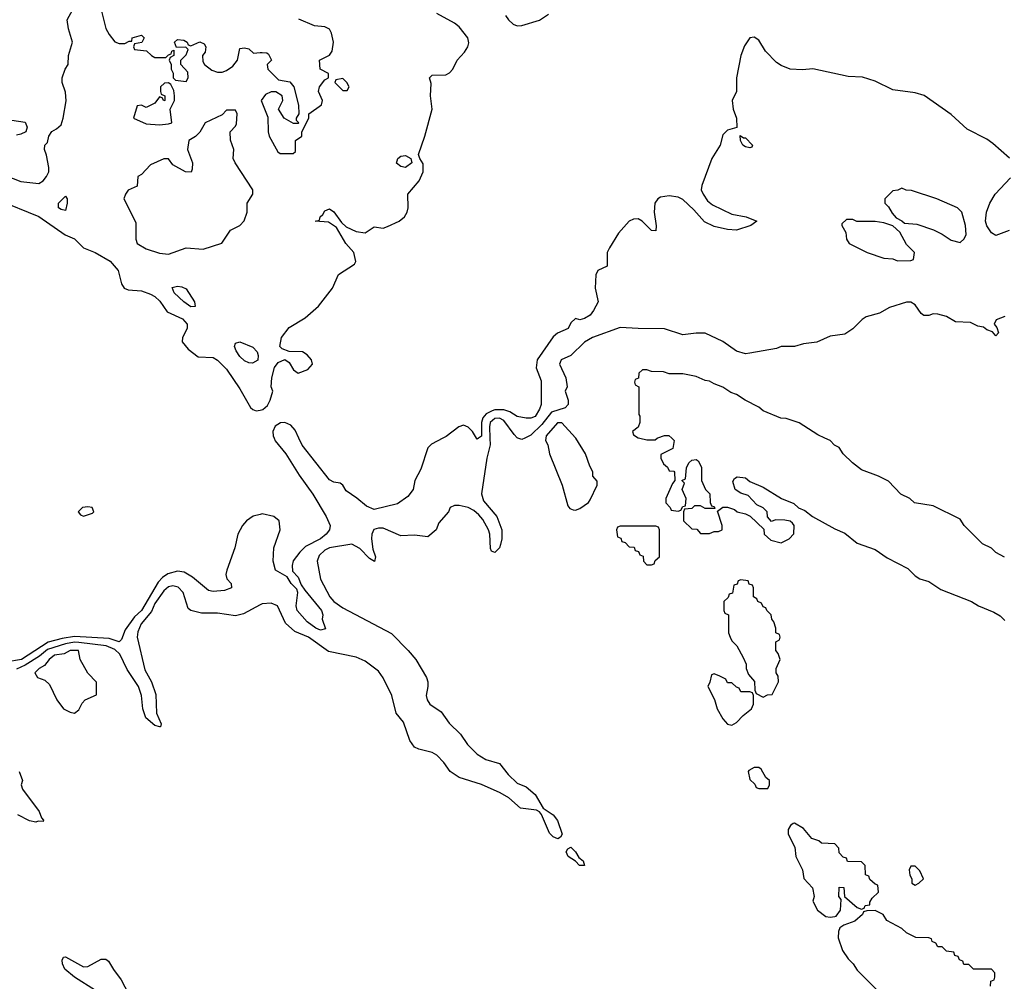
# Model space of a CAD drawing. Header units: inches. Extents: x 2722057 to 2913084, y 892730 to 1030005.
# Tile 78 of 231: x 2788925 to 2793328, y 987572 to 991871. Entities that reach past the tile are written whole.
import ezdxf

# ---------------------------------------------------------------- set-up
doc = ezdxf.new("R2010")
doc.units = ezdxf.units.IN
doc.header["$MEASUREMENT"] = 0
for name, color, linetype in [('C7988', 7, 'Continuous'), ('C7989', 7, 'Continuous'), ('C7998', 7, 'Continuous'), ('C7999', 7, 'Continuous')]:
    doc.layers.add(name, color=color, linetype=linetype)

msp = doc.modelspace()

# ---------------------------------------------------------------- linework, layer by layer
at = {"layer": 'C7988', "color": 2}
for points, elevation in [([(2789230, 989693), (2789206, 989690), (2789186, 989670), (2789196.8, 989656.8), (2789210, 989650.7), (2789250, 989664.9), (2789257.2, 989670), (2789249.2, 989689.2)], 2), ([(2789150, 989050.9), (2789124.4, 989035.6), (2789081, 989030), (2789057.3, 989010), (2789036.3, 988983.7), (2789012, 988970), (2788992, 988950), (2789004.7, 988930), (2789037.3, 988917.3), (2789058.8, 988898.8), (2789091, 988830), (2789121, 988790), (2789150, 988774.8), (2789170, 988771), (2789190, 988784.7), (2789204.7, 988815.3), (2789218, 988830), (2789268, 988852), (2789268.4, 988908.4), (2789229, 988949), (2789195.3, 989010), (2789188, 989050)], 10)]:
    msp.add_lwpolyline(points, close=True, dxfattribs=dict(at, elevation=elevation))
for points, elevation in [([(2790000, 989659.1), (2789968.9, 989651.1), (2789938.8, 989630), (2789922, 989610), (2789900.5, 989570), (2789886.4, 989510), (2789850.7, 989410), (2789847.3, 989390), (2789850.8, 989370.8), (2789871.3, 989350), (2789872, 989330), (2789840.7, 989319.3), (2789790, 989314), (2789770, 989318.4), (2789698.4, 989378.4), (2789660.1, 989400.1), (2789630, 989404.8), (2789587.3, 989392.7), (2789563, 989377), (2789544.1, 989355.9), (2789470.2, 989230), (2789438.9, 989201.1), (2789396.4, 989143.6), (2789380.4, 989099.6), (2789370.4, 989089.6), (2789324.4, 989104.4), (2789170, 989112.9), (2789115.4, 989104.6), (2789052.5, 989087.5), (2788933.7, 989010), (2788862.3, 988997.7)], 2), ([(2790000, 989254.2), (2789925.2, 989214.8), (2789890, 989205.2), (2789810, 989217.2), (2789738, 989218), (2789690, 989228.7), (2789679, 989239), (2789656, 989310), (2789633.8, 989333.8), (2789610, 989339.3), (2789590, 989334.5), (2789570, 989317), (2789530, 989260.7), (2789514.8, 989225.2), (2789467.6, 989170), (2789453.7, 989133.7), (2789450.5, 989110), (2789483.9, 988963.9), (2789514.9, 988910), (2789533.7, 988853.7), (2789537.3, 988770), (2789556.9, 988723.1), (2789554, 988710), (2789551.1, 988708.9), (2789530, 988715.3), (2789489, 988750), (2789475.1, 988790), (2789469.4, 988850), (2789457, 988890), (2789406.1, 988966.1), (2789373.4, 989033.4), (2789350, 989054.4), (2789311.8, 989071.8), (2789190, 989086.5), (2789170, 989087.9), (2789130, 989080.2), (2789050, 989054.9), (2789014.2, 989025.8), (2788950, 988985.3), (2788910, 988966.9)], 6), ([(2788922, 988510), (2788938, 988470), (2788931.3, 988450), (2788938, 988430), (2789012, 988330), (2789022, 988302), (2789031.6, 988291.6), (2789030, 988286), (2789007.3, 988287.3), (2788996.9, 988283.1), (2788969.2, 988289.2), (2788916, 988316)], 6), ([(2789263.7, 987530), (2789169.7, 987589.7), (2789126.6, 987626.6), (2789116, 987650), (2789114.6, 987665.4), (2789121.2, 987678.8), (2789130, 987681), (2789210, 987636.3), (2789230, 987637.3), (2789290, 987670.8), (2789310, 987671), (2789322, 987662), (2789344.1, 987624.1), (2789378.8, 987578.8), (2789446, 987450)], 6)]:
    msp.add_lwpolyline(points, dxfattribs=dict(at, elevation=elevation))
at = {"layer": 'C7989', "color": 2}
for points, elevation in [([(2788818, 991190), (2788930, 991147), (2789010, 991138.8), (2789030, 991151), (2789045.2, 991170), (2789055.1, 991190), (2789055.1, 991210), (2789045.6, 991265.6), (2789035.3, 991290), (2789038, 991310), (2789050, 991322), (2789055.3, 991350), (2789068.7, 991371.3), (2789090, 991382.8), (2789110, 991401), (2789119.5, 991430), (2789132.5, 991507.5), (2789130, 991546), (2789115.3, 991590), (2789115.3, 991610), (2789128, 991650), (2789142, 991670), (2789144, 991710), (2789161.2, 991770), (2789144, 991830), (2789138, 991870), (2789163.1, 991916.9)], 6), ([(2789286.4, 991926.4), (2789310, 991832), (2789324.5, 991804.5), (2789351.1, 991771.1), (2789370, 991764.7), (2789395.3, 991764.7), (2789414, 991774), (2789426, 991774), (2789428, 991790), (2789470, 991802), (2789482, 991790), (2789471.6, 991768.4), (2789438, 991762), (2789434, 991750), (2789438, 991738), (2789491.6, 991731.6), (2789514, 991710), (2789530, 991702), (2789578, 991702), (2789590, 991714), (2789602, 991718), (2789606, 991730), (2789614, 991734), (2789614, 991710), (2789598, 991702), (2789594, 991690), (2789602, 991670), (2789602, 991650), (2789611.1, 991631.1), (2789612, 991610), (2789621, 991601), (2789670, 991594), (2789678, 991610), (2789676.4, 991636.4), (2789646, 991670), (2789646, 991690), (2789670, 991714), (2789678, 991738), (2789667.3, 991747.3), (2789626, 991746), (2789618, 991770), (2789630, 991782), (2789659.6, 991779.6), (2789674, 991770), (2789678, 991758), (2789690, 991754), (2789730, 991771.3), (2789750, 991762), (2789758, 991750), (2789754.4, 991725.6), (2789742, 991710), (2789743.6, 991683.6), (2789752, 991670), (2789784.5, 991644.5), (2789810, 991636), (2789830, 991636), (2789850, 991642.8), (2789877.5, 991662.5), (2789899, 991690), (2789910, 991742), (2789930, 991744.7), (2789950, 991741), (2789970, 991721), (2790000, 991723.7)], 6), ([(2788890, 991422), (2788950, 991412), (2788958, 991390), (2788952, 991370), (2788930, 991359), (2788910, 991354)], 6), ([(2788825.5, 991065.5), (2789010.3, 990990.3), (2789128.1, 990908.1), (2789170.4, 990890.4), (2789210.7, 990850.7), (2789262, 990830), (2789330, 990790.7), (2789366, 990750), (2789381, 990690), (2789392, 990670), (2789410, 990662.8), (2789470, 990658.8), (2789510, 990644), (2789530, 990633.4), (2789552.1, 990612.1), (2789584.7, 990564.7), (2789652.7, 990532.7), (2789673.7, 990510), (2789674, 990490), (2789653.1, 990450), (2789652.2, 990430), (2789678.2, 990398.2), (2789723.6, 990363.6), (2789790, 990360.3), (2789810, 990348.5), (2789850, 990308), (2789910, 990220.5), (2789957.2, 990137.2), (2789967.3, 990127.3), (2789982.3, 990122.3), (2790000, 990125.7)], 2)]:
    msp.add_lwpolyline(points, dxfattribs=dict(at, elevation=elevation))
for points, elevation in [([(2789590, 991588), (2789572.7, 991587.3), (2789554, 991570), (2789554, 991550), (2789558, 991538), (2789574, 991530), (2789574, 991510), (2789570, 991508), (2789562, 991522), (2789550, 991526), (2789530, 991498), (2789490, 991478), (2789470, 991488), (2789450, 991486), (2789434, 991430), (2789490, 991404.7), (2789550, 991401), (2789590, 991404.7), (2789606, 991410), (2789598, 991470), (2789618, 991510), (2789618, 991530), (2789614.6, 991554.6), (2789600.4, 991580.4)], 6), ([(2789890, 991466), (2789850, 991466), (2789830, 991446), (2789754, 991410), (2789730, 991368), (2789711.1, 991348.9), (2789682, 991330), (2789674.8, 991290), (2789698, 991230), (2789696.9, 991203.1), (2789691.1, 991188.9), (2789666, 991190), (2789610, 991222), (2789590, 991248), (2789570, 991248.7), (2789510, 991221.2), (2789470, 991178), (2789454, 991170), (2789450, 991126), (2789410, 991108), (2789398, 991090), (2789391.3, 991070), (2789444.5, 990964.5), (2789444.9, 990890), (2789450.7, 990870.7), (2789490, 990846.8), (2789550, 990826.8), (2789590, 990822.8), (2789670, 990851.3), (2789745.4, 990845.4), (2789828.9, 990871.1), (2789868, 990930), (2789909.3, 990950.7), (2789929.1, 990970.9), (2789942, 991010), (2789942, 991050), (2789968, 991090), (2789968, 991110), (2789888, 991230), (2789879, 991250), (2789882, 991290), (2789868, 991332), (2789866, 991370), (2789890, 991394), (2789894.6, 991405.4), (2789898, 991450)], 6), ([(2789130, 991018), (2789110, 991022), (2789098, 991030), (2789098, 991050), (2789130, 991082), (2789138, 991070), (2789138, 991050)], 2), ([(2789690, 990587.3), (2789659.3, 990610), (2789615.1, 990650), (2789606.3, 990673.7), (2789630, 990679.1), (2789650, 990676.3), (2789670, 990666.8), (2789706.8, 990610), (2789710, 990589)], 2), ([(2789965.4, 990334.6), (2789950, 990336), (2789930, 990345.6), (2789910, 990364.5), (2789892.7, 990390), (2789885.1, 990410), (2789890, 990424.7), (2789910, 990430.7), (2789967.3, 990407.3), (2789986.4, 990386.4), (2789991.3, 990370), (2789990, 990348.7)], 2)]:
    msp.add_lwpolyline(points, close=True, dxfattribs=dict(at, elevation=elevation))
at = {"layer": 'C7998', "color": 2}
for points, elevation in [([(2791027.8, 990000), (2791029.4, 989970.6), (2791013.8, 989910), (2790990.5, 989750.5), (2790999.1, 989719.1), (2791058, 989650), (2791081.6, 989590), (2791081.3, 989550), (2791075.8, 989524.2), (2791070, 989509.2), (2791050, 989488), (2791034.6, 989494.6), (2791030, 989506), (2791027.6, 989570), (2791021.6, 989590), (2790995.6, 989635.6), (2790977.6, 989657.6), (2790956.2, 989676.2), (2790930, 989689.4), (2790890, 989699.3), (2790870, 989699), (2790850.7, 989689.3), (2790842.8, 989670), (2790799.1, 989620.9), (2790786.8, 989590), (2790750, 989559.3), (2790690, 989566), (2790630, 989563.7), (2790550, 989597), (2790530, 989598), (2790508.5, 989591.5), (2790499.1, 989570), (2790498, 989550), (2790503.5, 989503.5), (2790516, 989470), (2790512, 989448), (2790490, 989462), (2790446, 989506), (2790410, 989525.2), (2790310, 989509.5), (2790290, 989498.4), (2790264.8, 989475.2), (2790255.5, 989450), (2790270.6, 989370), (2790312.4, 989290), (2790330.5, 989270), (2790370, 989241.6), (2790587.1, 989127.1), (2790662.4, 989050), (2790696.3, 989010), (2790744, 988930), (2790750.6, 988910), (2790750.6, 988890), (2790743, 988850), (2790747.3, 988830), (2790758.8, 988810), (2790810, 988776.3), (2790845.7, 988725.7), (2790896.7, 988676.7), (2790927.7, 988630), (2790970, 988587.3), (2791010, 988562.8), (2791070, 988546), (2791110, 988496), (2791150, 988458), (2791190, 988440.7), (2791230, 988407.3), (2791265.4, 988345.4), (2791310, 988316.3), (2791330.6, 988290), (2791350.7, 988230), (2791343.6, 988216.4), (2791331, 988209), (2791310, 988218), (2791294, 988234), (2791258, 988318), (2791249.3, 988329.3), (2791236, 988336), (2791165.2, 988345.2), (2791111.9, 988391.9), (2791073.6, 988413.6), (2790990, 988451.8), (2790890, 988482), (2790849.3, 988509.3), (2790822, 988550), (2790790, 988582), (2790770, 988594), (2790710, 988609), (2790690, 988619), (2790670, 988648), (2790641.2, 988730), (2790609.2, 988770), (2790589.3, 988850), (2790550, 988929), (2790530, 988958), (2790470, 989002.7), (2790430, 989021.2), (2790306.2, 989046.2), (2790217, 989110), (2790156.1, 989136.1), (2790113.3, 989173.3), (2790077.2, 989250), (2790050, 989262.7), (2790010, 989259.5), (2790000, 989254.2)], 6), ([(2790062.9, 990000), (2790067.8, 989987.8), (2790114.9, 989930), (2790174.4, 989834.4), (2790236.5, 989750), (2790295.3, 989650), (2790313, 989610), (2790310.6, 989590), (2790295.5, 989570), (2790270, 989549.7), (2790203.8, 989516.2), (2790177.3, 989490), (2790147.9, 989452.1), (2790142.8, 989430), (2790145.4, 989405.4), (2790170, 989378), (2790184, 989344), (2790199.8, 989319.8), (2790274.8, 989230), (2790281, 989210), (2790278, 989190), (2790292, 989148), (2790270, 989141.2), (2790249.3, 989150), (2790210, 989179.3), (2790165.1, 989230), (2790161.6, 989250), (2790169.5, 989309.5), (2790164.1, 989324.1), (2790139, 989350), (2790120.4, 989380.4), (2790069.2, 989409.2), (2790059, 989450), (2790060.9, 989510), (2790089.2, 989590), (2790085.2, 989630), (2790062, 989650), (2790010, 989661.6), (2790000, 989659.1)], 2), ([(2790817.3, 990000), (2790766.3, 989973.7), (2790750, 989956), (2790718.7, 989861.3), (2790692.7, 989810), (2790684, 989770), (2790660.5, 989739.5), (2790614, 989706), (2790510, 989680.5), (2790475.6, 989695.6), (2790432.3, 989732.3), (2790384.5, 989764.5), (2790369.3, 989789.3), (2790358, 989798), (2790330, 989803.7), (2790310, 989814), (2790188.4, 989968.4), (2790173.5, 990000)], 2), ([(2790977.4, 990000), (2790970, 989995.3), (2790967.2, 990000)], 2), ([(2791183.2, 990000), (2791170, 989993.6), (2791151.9, 990000)], 6), ([(2791277.4, 990000), (2791276, 989990), (2791286, 989970), (2791294.8, 989930), (2791351.3, 989790), (2791376.9, 989696.9), (2791385.4, 989685.4), (2791399.6, 989679.6), (2791410, 989678), (2791430, 989684.7), (2791468.4, 989711.6), (2791476.4, 989723.6), (2791508, 989790), (2791507.3, 989807.3), (2791488, 989830), (2791488, 989850), (2791474.6, 989874.6), (2791455.3, 989930), (2791411.3, 990000)], 10), ([(2791698, 990000), (2791730, 989992), (2791767.3, 989992.7), (2791775.7, 990000)], 10), ([(2791840.7, 990000), (2791851.3, 989990), (2791846, 989954), (2791792.7, 989927.3), (2791792, 989910), (2791804.7, 989884.7), (2791822, 989870), (2791830, 989854), (2791850, 989852), (2791852.7, 989847.3), (2791854, 989810), (2791843.6, 989796.4), (2791814, 989730), (2791814, 989710), (2791834, 989690), (2791838, 989678), (2791870, 989674), (2791882, 989678), (2791890, 989694), (2791902, 989698), (2791906, 989730), (2791888, 989770), (2791898, 989798), (2791886, 989810), (2791902, 989818), (2791907.3, 989867.3), (2791918, 989890), (2791930, 989902), (2791950, 989904.7), (2791958.8, 989898.8), (2791974, 989870), (2791974, 989810), (2791992, 989770), (2792011, 989751), (2792012.7, 989712.7), (2792018, 989698), (2792030, 989694), (2792034, 989686), (2791990, 989686), (2791970, 989698), (2791942, 989698), (2791930, 989686), (2791898, 989682), (2791894, 989670), (2791894, 989630), (2791930, 989594), (2791952.7, 989592.7), (2791970, 989574), (2792010, 989574), (2792030, 989582), (2792050, 989582), (2792066, 989590), (2792066, 989610), (2792046, 989674), (2792068.7, 989691.3), (2792090, 989691.3), (2792121, 989681), (2792134, 989670), (2792170, 989662), (2792191.3, 989651.3), (2792252.7, 989592.7), (2792254, 989570), (2792283.6, 989543.6), (2792330, 989532), (2792366, 989550), (2792387.3, 989572.7), (2792388.7, 989610), (2792380.2, 989620.2), (2792370, 989628.7), (2792346.4, 989633.6), (2792304.7, 989635.3), (2792287.3, 989627.3), (2792268.4, 989648.4), (2792268, 989670), (2792250, 989688), (2792221.2, 989701.2), (2792183.1, 989743.1), (2792150, 989753.2), (2792124, 989770), (2792114, 989806), (2792120.9, 989819.1), (2792133.2, 989826.8), (2792170, 989822.8), (2792190, 989806), (2792250, 989781), (2792332, 989730), (2792387.3, 989707.3), (2792407.7, 989687.7), (2792435.9, 989675.9), (2792471, 989650), (2792570, 989594), (2792614.4, 989574.4), (2792670, 989531), (2792750, 989502.8), (2792804.7, 989464.7), (2792897.1, 989417.1), (2792930, 989384.7), (2792950, 989371.3), (2792990, 989358.8), (2793043.8, 989323.8), (2793182, 989270), (2793212, 989250), (2793281.4, 989221.4), (2793310, 989206), (2793330, 989184.7)], 10), ([(2793328.4, 989468.4), (2793290, 989488), (2793270, 989508), (2793230, 989528), (2793148.9, 989608.9), (2793130, 989638), (2793010, 989698), (2792926, 989710), (2792906, 989730), (2792866, 989750), (2792810, 989808), (2792766, 989830), (2792690, 989858), (2792649, 989889), (2792608, 989930), (2792590, 989958), (2792569.1, 989969.1), (2792548.9, 989988.9), (2792525.3, 990000)], 10), ([(2793266, 987550), (2793267.3, 987572.7), (2793282, 987578), (2793286, 987590), (2793286, 987610), (2793270, 987626), (2793190, 987626), (2793170, 987646), (2793147.3, 987647.3), (2793142, 987662), (2793127.3, 987667.3), (2793122, 987682), (2793107.3, 987687.3), (2793102, 987702), (2793070, 987706), (2793050, 987726), (2793030, 987726), (2793022, 987742), (2793006, 987750), (2793002, 987762), (2792990, 987766), (2792932.7, 987767.3), (2792890, 987788), (2792870, 987808), (2792803.1, 987843.1), (2792786, 987870), (2792750, 987888), (2792712.7, 987887.3), (2792698, 987882), (2792694, 987870), (2792659.8, 987840.2), (2792610, 987822), (2792592, 987810), (2792586.4, 987793.6), (2792585.4, 987765.4), (2792604.7, 987710), (2792630, 987672), (2792652, 987650), (2792670, 987622), (2792770, 987522)], 10)]:
    msp.add_lwpolyline(points, dxfattribs=dict(at, elevation=elevation))
for points, elevation in [([(2791770, 989606), (2791610, 989606), (2791598, 989602), (2791594, 989590), (2791598, 989558), (2791612.7, 989552.7), (2791618, 989538), (2791632.7, 989532.7), (2791650, 989514), (2791672.7, 989512.7), (2791678, 989498), (2791692.7, 989492.7), (2791698, 989478), (2791712.7, 989472.7), (2791714, 989450), (2791730, 989434), (2791750, 989434), (2791762, 989438), (2791767.3, 989452.7), (2791786, 989470), (2791786, 989590), (2791782, 989602)], 10), ([(2792150, 989366), (2792138, 989362), (2792132.7, 989347.3), (2792118, 989342), (2792112.7, 989307.3), (2792098, 989302), (2792092.7, 989287.3), (2792074, 989270), (2792074, 989230), (2792078, 989218), (2792094, 989210), (2792094, 989130), (2792102, 989110), (2792110, 989094), (2792131.6, 989071.6), (2792159.6, 989019.6), (2792174, 988990), (2792174, 988970), (2792183.6, 988943.6), (2792211.6, 988911.6), (2792212.7, 988872.7), (2792218, 988858), (2792250, 988842), (2792268.4, 988851.6), (2792290, 988854), (2792318, 988910), (2792316.4, 988936.4), (2792308, 988950), (2792308, 988970), (2792326, 989010), (2792316.4, 989036.4), (2792306, 989050), (2792306, 989090), (2792322, 989098), (2792326, 989110), (2792322, 989122), (2792306, 989130), (2792306, 989150), (2792298, 989178), (2792288, 989190), (2792286, 989210), (2792266, 989230), (2792262, 989242), (2792250, 989246), (2792242, 989262), (2792226, 989270), (2792222, 989282), (2792206, 989290), (2792206, 989330), (2792202, 989342), (2792187.3, 989347.3), (2792182, 989362)], 10), ([(2792030, 988946), (2792018, 988942), (2792011.6, 988908.4), (2792002, 988890), (2792031.6, 988831.6), (2792044.7, 988790), (2792070, 988744.7), (2792090, 988721), (2792110, 988716.3), (2792130, 988728.4), (2792159.5, 988760.5), (2792198, 988790), (2792206, 988810), (2792206, 988850), (2792202, 988862), (2792190, 988866), (2792150, 988866), (2792142, 988882), (2792130, 988886), (2792110, 988906), (2792090, 988906), (2792082, 988922), (2792056.4, 988936.4)], 10), ([(2792230, 988528), (2792210, 988528), (2792185.4, 988514.6), (2792182, 988510), (2792190, 988474), (2792212.7, 988452.7), (2792218, 988438), (2792230, 988434), (2792270, 988434), (2792278, 988450), (2792278, 988470), (2792262, 988482), (2792240.4, 988520.4)], 10), ([(2792390, 988278), (2792383.6, 988276.4), (2792371.6, 988268.4), (2792362, 988250), (2792362, 988230), (2792391.1, 988171.1), (2792396, 988130), (2792426, 988070), (2792431.3, 988031.3), (2792471, 987990), (2792478, 987950), (2792472, 987930), (2792492, 987890), (2792530, 987862), (2792550, 987858), (2792570, 987861), (2792576.5, 987863.5), (2792595.3, 987890), (2792598, 987938), (2792588, 987950), (2792590, 987992), (2792611.1, 987991.1), (2792614, 987950), (2792670, 987902), (2792690, 987894), (2792702, 987898), (2792706, 987910), (2792726, 987914), (2792726, 987926), (2792736.4, 987943.6), (2792766, 987970), (2792762, 988002), (2792750, 988006), (2792727.3, 988027.3), (2792722, 988042), (2792707.3, 988047.3), (2792706, 988090), (2792690, 988106), (2792627.3, 988107.3), (2792622, 988122), (2792607.3, 988127.3), (2792590, 988146), (2792587.3, 988167.3), (2792570, 988186), (2792510, 988188.7), (2792499, 988199), (2792468, 988210), (2792430, 988255.3)], 10), ([(2791450, 988089.2), (2791428.7, 988090), (2791410, 988108.7), (2791378, 988130), (2791368, 988150), (2791376.4, 988163.6), (2791390, 988170.7), (2791410, 988151), (2791425.4, 988125.4), (2791444.7, 988110)], 6), ([(2792930, 988086), (2792910, 988086), (2792902, 988070), (2792905.4, 988045.4), (2792914, 988030), (2792914, 988010), (2792930, 988002), (2792946, 988010), (2792966, 988030), (2792950, 988066)], 10)]:
    msp.add_lwpolyline(points, close=True, dxfattribs=dict(at, elevation=elevation))
at = {"layer": 'C7999', "color": 2}
for points, elevation in [([(2790000, 990125.7), (2790012, 990128), (2790033.5, 990146.5), (2790045.7, 990170), (2790057.2, 990210), (2790049.4, 990230), (2790052.7, 990270), (2790064.1, 990315.9), (2790081.2, 990338.8), (2790111.3, 990351.3), (2790130, 990338), (2790150, 990306), (2790170, 990290.6), (2790213.5, 990306.5), (2790234.5, 990330), (2790229.4, 990350), (2790210, 990372.3), (2790190, 990386), (2790130, 990388), (2790099, 990399), (2790088, 990410), (2790096, 990450), (2790130, 990494.8), (2790202, 990538), (2790261.2, 990590), (2790324, 990670), (2790350, 990731.3), (2790422, 990778), (2790428.7, 990790), (2790419, 990830), (2790382.7, 990870), (2790341.2, 990941.2), (2790305.6, 990965.6), (2790246, 990970), (2790266, 990974), (2790268, 990990), (2790280.2, 990999.8), (2790290, 991016), (2790310, 991024.7), (2790330, 991011.3), (2790364, 990964), (2790384.9, 990944.9), (2790430, 990924), (2790470, 990918), (2790510, 990944.7), (2790550, 990939.1), (2790570, 990945.5), (2790621.2, 990970), (2790646, 990990), (2790658, 991010), (2790662.7, 991030), (2790661.2, 991090), (2790712, 991150), (2790729.3, 991190), (2790730, 991226), (2790714, 991250), (2790708.4, 991268.4), (2790737.2, 991350), (2790769.2, 991470.8), (2790762.7, 991530), (2790764.7, 991584.7), (2790758, 991610), (2790770, 991622), (2790830, 991624), (2790846.3, 991633.7), (2790862, 991650), (2790882, 991690), (2790914.8, 991725.2), (2790929.3, 991750), (2790932.9, 991767.1), (2790929.2, 991790), (2790890, 991838), (2790870, 991854.5), (2790790, 991898.4)], 2), ([(2790000, 991723.7), (2790010, 991724.7), (2790030, 991722), (2790036.9, 991716.9), (2790051.3, 991690), (2790032, 991670), (2790034, 991650), (2790082, 991602), (2790133.4, 991593.4), (2790150.7, 991570.7), (2790171.6, 991488.4), (2790174, 991450), (2790162, 991430), (2790162, 991422), (2790174, 991410), (2790170, 991406), (2790150, 991406), (2790108, 991430), (2790082, 991470), (2790102, 991510), (2790098, 991530), (2790070, 991548.7), (2790050, 991548.7), (2790023.5, 991536.5), (2790004.7, 991510), (2790035.3, 991435.3), (2790036, 991370), (2790041, 991350), (2790079.6, 991279.6), (2790090, 991272), (2790147.3, 991272.7), (2790158, 991282), (2790158, 991330), (2790186, 991350), (2790186, 991370), (2790218, 991430), (2790218, 991450), (2790275.3, 991490), (2790279, 991510), (2790261.2, 991550), (2790265.2, 991570), (2790290, 991602), (2790306, 991610), (2790306, 991630), (2790268.7, 991650), (2790266, 991690), (2790310, 991712), (2790322, 991730), (2790328, 991770), (2790319, 991810), (2790310, 991828), (2790290, 991839), (2790243.1, 991843.1), (2790173.6, 991873.6)], 6), ([(2791098, 991890), (2791111, 991870), (2791132, 991850), (2791150, 991842.8), (2791170, 991844), (2791250, 991868), (2791290, 991895.5)], 2), ([(2793351.2, 991251.2), (2793277.2, 991317.2), (2793250, 991336.9), (2793161.3, 991381.3), (2793090, 991447.3), (2792970, 991531.5), (2792930, 991544.2), (2792830, 991557.6), (2792750, 991595.1), (2792693.8, 991613.8), (2792630, 991616.2), (2792471.7, 991651.7), (2792426.3, 991646.3), (2792370, 991649.5), (2792330, 991665.6), (2792310, 991679.5), (2792260.7, 991730), (2792230, 991779.3), (2792210, 991792), (2792190, 991789.2), (2792166.1, 991753.9), (2792150.3, 991710), (2792130.3, 991610), (2792130.7, 991550), (2792110.8, 991510), (2792114.8, 991470), (2792130.8, 991430), (2792131.6, 991388.4), (2792090, 991377.2), (2792070, 991355.3), (2792057.1, 991310), (2792019.5, 991250), (2791974.9, 991130), (2791973, 991110), (2791980.7, 991090), (2792001.1, 991061.1), (2792023, 991043), (2792110, 991000.7), (2792174, 990990), (2792222, 990970), (2792194, 990950), (2792130.6, 990929.4), (2792090, 990932.7), (2792030, 990946.6), (2791987.2, 990967.2), (2791940.1, 991020.1), (2791890, 991067), (2791870, 991077.6), (2791830, 991083.6), (2791790, 991077), (2791778.8, 991070), (2791764.9, 991050), (2791762, 991010), (2791770.9, 990949.1), (2791770, 990926), (2791750, 990928.7), (2791709, 990970), (2791690, 990980.9), (2791670, 990978.4), (2791650, 990969.5), (2791603.2, 990916.8), (2791562.4, 990850), (2791552.7, 990830), (2791551.6, 990768.4), (2791510, 990748.7), (2791500.7, 990730), (2791498.8, 990670), (2791511.3, 990610), (2791491.3, 990570), (2791476, 990550), (2791450, 990535.3), (2791430, 990528.7), (2791410, 990535.3), (2791390, 990515.3), (2791378, 990490), (2791330, 990469.3), (2791310, 990452.3), (2791239.1, 990350), (2791234.8, 990314.8), (2791256.8, 990256.8), (2791256.3, 990150), (2791250, 990129), (2791230, 990096), (2791210, 990089.4), (2791190, 990089.3), (2791150, 990097.2), (2791116.9, 990116.9), (2791090, 990126), (2791050, 990126.6), (2791037.3, 990122.7), (2791011.7, 990108.3), (2790995.6, 990090), (2790990.2, 990070), (2790990, 990008), (2790977.4, 990000)], 2), ([(2793350, 990928.7), (2793290, 990906.6), (2793270, 990917.2), (2793250, 990949), (2793244.2, 990970), (2793247.8, 991010), (2793263.6, 991050), (2793287.3, 991090), (2793356.2, 991163.8)], 2), ([(2793330, 990544), (2793291.6, 990528.4), (2793282, 990510), (2793294.8, 990494.8), (2793302, 990470), (2793290, 990458), (2793275.3, 990475.3), (2793250, 990484), (2793235.5, 990495.5), (2793210, 990500.9), (2793176.6, 990516.6), (2793110, 990519.3), (2793070, 990544), (2793030, 990554), (2793010, 990555.3), (2792990, 990548), (2792968.4, 990548.4), (2792956.4, 990556.4), (2792930, 990595.3), (2792910, 990608), (2792890, 990608), (2792815.3, 990584.7), (2792770, 990558), (2792710, 990542), (2792692, 990530), (2792650, 990488), (2792614.8, 990465.2), (2792550, 990455.3), (2792490, 990428.7), (2792430, 990422), (2792390, 990409), (2792330, 990409), (2792310, 990401.2), (2792190, 990379.3), (2792170, 990377.2), (2792130, 990389.2), (2792070, 990432.3), (2791990, 990469), (2791950, 990469.2), (2791890, 990461.2), (2791809.1, 990489.1), (2791690.6, 990489.4), (2791610, 990495.1), (2791486, 990450), (2791450, 990429.3), (2791390.3, 990369.7), (2791346.8, 990350), (2791341.6, 990338.4), (2791339.1, 990330), (2791366.7, 990270), (2791373, 990230), (2791364, 990210), (2791378.4, 990170), (2791378, 990150), (2791364.4, 990135.6), (2791303.7, 990116.3), (2791259.8, 990060.2), (2791210, 990013), (2791183.2, 990000)], 6), ([(2792525.3, 990000), (2792494.6, 990014.6), (2792410, 990068), (2792352.7, 990087.3), (2792328.9, 990088.9), (2792250, 990122), (2792230, 990138), (2792169.1, 990169.1), (2792130, 990195.3), (2792104.7, 990204.7), (2792070, 990228), (2792030, 990242), (2792010, 990255.3), (2791990, 990258), (2791950, 990275.3), (2791890, 990288), (2791830, 990288), (2791803.6, 990296.4), (2791750, 990298), (2791730, 990306), (2791710, 990306), (2791694, 990290), (2791692.7, 990267.3), (2791678, 990262), (2791674, 990250), (2791678, 990238), (2791694, 990230), (2791694, 990106), (2791698, 990098), (2791698, 990070), (2791691.1, 990048.9), (2791664.7, 990030), (2791670, 990014), (2791690, 990002), (2791698, 990000)], 10), ([(2790173.5, 990000), (2790156.3, 990036.3), (2790137.8, 990057.8), (2790110, 990069.8), (2790091.4, 990068.6), (2790067.2, 990052.8), (2790057.7, 990030), (2790058.9, 990010), (2790062.9, 990000)], 2), ([(2791151.9, 990000), (2791150, 990000.7), (2791135.5, 990015.5), (2791090, 990079.1), (2791070, 990088.5), (2791050, 990087.1), (2791029.2, 990070), (2791025.2, 990050), (2791027.8, 990000)], 6), ([(2791411.3, 990000), (2791410, 990002), (2791350, 990068.7), (2791330, 990069), (2791278.8, 990010), (2791277.4, 990000)], 10), ([(2790967.2, 990000), (2790949.3, 990030), (2790930, 990049.3), (2790910, 990057.6), (2790888.8, 990051.2), (2790832.3, 990007.7), (2790817.3, 990000)], 2), ([(2791775.7, 990000), (2791778, 990002), (2791808.4, 990011.6), (2791828.4, 990011.6), (2791840.7, 990000)], 10)]:
    msp.add_lwpolyline(points, dxfattribs=dict(at, elevation=elevation))
for points, elevation in [([(2790370, 991608), (2790338, 991602), (2790334, 991590), (2790370, 991554), (2790390, 991554), (2790398, 991570), (2790388, 991590)], 6), ([(2792162, 991342), (2792170, 991342), (2792202, 991310), (2792199.6, 991300.4), (2792190, 991298), (2792170, 991302), (2792158, 991310), (2792148, 991330), (2792147.3, 991352.7)], 2), ([(2790650, 991209.4), (2790630, 991214), (2790609.3, 991229.3), (2790615.3, 991250), (2790630, 991261), (2790650, 991262.8), (2790674, 991250), (2790678, 991230)], 2), ([(2792870, 991118), (2792851.6, 991108.4), (2792830, 991106), (2792794, 991070), (2792794, 991050), (2792810, 991034), (2792826, 991006), (2792844.7, 990984.7), (2792870, 990972), (2792881, 990961), (2792936.9, 990956.9), (2793011.1, 990931.1), (2793050, 990912), (2793090, 990884.7), (2793130, 990874), (2793148.4, 990891.6), (2793158, 990910), (2793154, 990950), (2793138, 991010), (2793118, 991030), (2793026, 991070), (2792912.7, 991107.3), (2792888.4, 991108.4)], 6), ([(2792650, 990978), (2792622, 990978), (2792602, 990958), (2792602, 990950), (2792619.6, 990919.6), (2792622, 990890), (2792634, 990870), (2792714, 990830), (2792790, 990804.7), (2792830, 990802), (2792850, 990792), (2792910, 990794), (2792922, 990798), (2792926, 990830), (2792890, 990866), (2792860.4, 990920.4), (2792828.9, 990948.9), (2792790, 990962), (2792750, 990968.7), (2792668.7, 990968.7)], 6)]:
    msp.add_lwpolyline(points, close=True, dxfattribs=dict(at, elevation=elevation))

doc.saveas('drawing.dxf')
